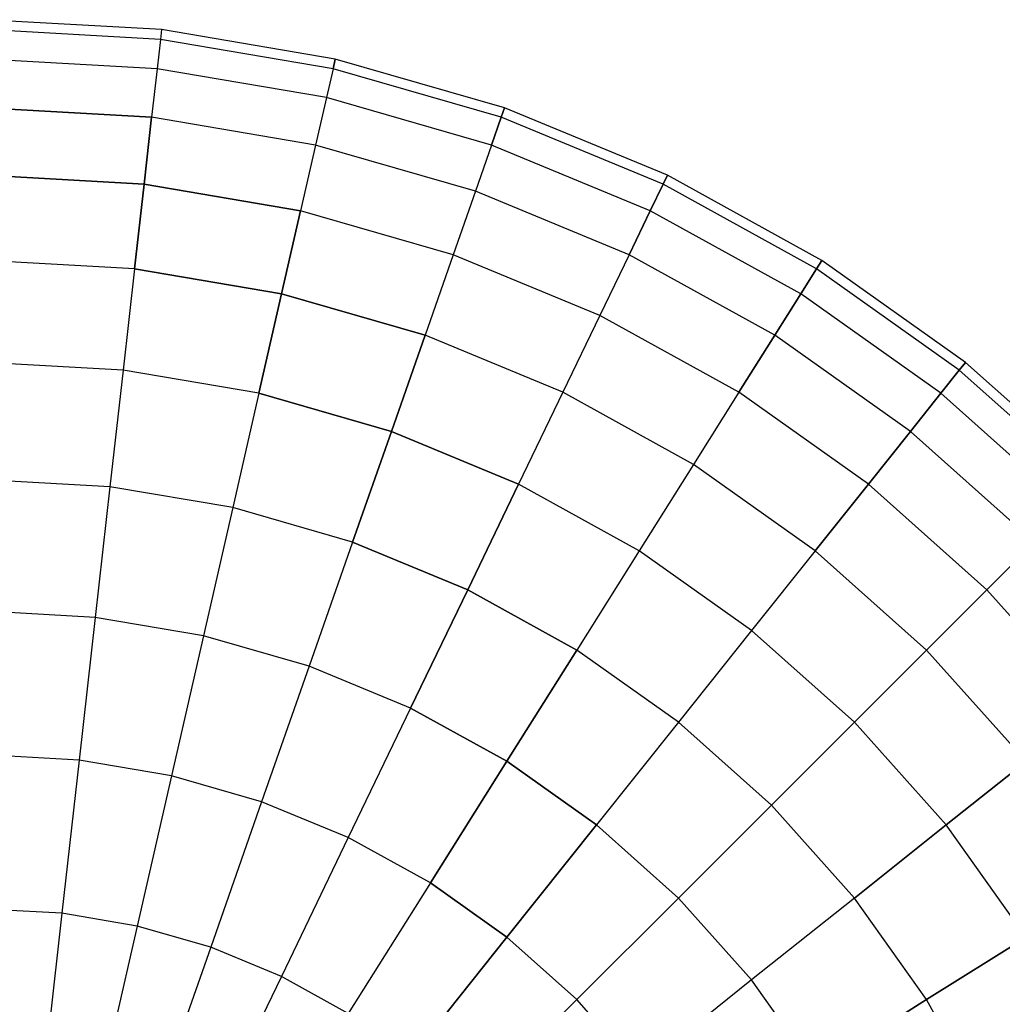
# Model space of a CAD drawing. Extents: x 0.2 to 44.2, y -21.9 to 24.
# Tile 187 of 239: x 18.6 to 23.6, y 19 to 24. Entities that reach past the tile are written whole.
import ezdxf

# ---------------------------------------------------------------- set-up
doc = ezdxf.new("R2010")
doc.units = 0
doc.header["$LTSCALE"] = 2.54
doc.layers.get('0').update_dxf_attribs({"color": 13, "linetype": 'CONTINUOUS'})

# ---------------------------------------------------------------- blocks, each defined once
blk = doc.blocks.new('GRUPUJ_1')
at = {"color": 0}
for p, q in [((19.1105, 45.8557, 52.4413), (18.2148, 45.906, 52.4413)), ((19.1105, 45.8557, 52.4413), (18.2148, 45.906, 52.4413)), ((19.1049, 45.8058, 53.337), (18.2148, 45.8557, 53.337)), ((19.1049, 45.8058, 53.337), (18.2148, 45.8557, 53.337)), ((19.1049, 45.8058, 51.5456), (18.2148, 45.8557, 51.5456)), ((19.1049, 45.8058, 51.5456), (18.2148, 45.8557, 51.5456)), ((19.1105, 45.8557, 52.4413), (19.1049, 45.8058, 53.337)), ((19.1105, 45.8557, 52.4413), (19.1049, 45.8058, 51.5456)), ((19.1105, 45.8557, 52.4413), (19.1049, 45.8058, 51.5456)), ((19.1105, 45.8557, 52.4413), (19.1049, 45.8058, 53.337)), ((19.9949, 45.7055, 52.4413), (19.1105, 45.8557, 52.4413)), ((19.9949, 45.7055, 52.4413), (19.1105, 45.8557, 52.4413)), ((19.1049, 45.8058, 53.337), (19.088, 45.6564, 54.2214)), ((19.1049, 45.8058, 53.337), (19.088, 45.6564, 54.2214)), ((19.1049, 45.8058, 51.5456), (19.088, 45.6564, 50.6611)), ((19.1049, 45.8058, 51.5456), (19.088, 45.6564, 50.6611)), ((19.9837, 45.6564, 53.337), (19.1049, 45.8058, 53.337)), ((19.9837, 45.6564, 51.5456), (19.1049, 45.8058, 51.5456)), ((19.9837, 45.6564, 51.5456), (19.1049, 45.8058, 51.5456)), ((19.9837, 45.6564, 53.337), (19.1049, 45.8058, 53.337)), ((19.088, 45.6564, 54.2214), (18.2148, 45.7055, 54.2214)), ((19.088, 45.6564, 54.2214), (18.2148, 45.7055, 54.2214)), ((19.088, 45.6564, 50.6611), (18.2148, 45.7055, 50.6611)), ((19.088, 45.6564, 50.6611), (18.2148, 45.7055, 50.6611)), ((19.9949, 45.7055, 52.4413), (19.9837, 45.6564, 51.5456)), ((19.9837, 45.6564, 53.337), (19.9949, 45.7055, 52.4413)), ((19.9949, 45.7055, 52.4413), (19.9837, 45.6564, 51.5456)), ((19.9837, 45.6564, 53.337), (19.9949, 45.7055, 52.4413)), ((20.857, 45.4571, 52.4413), (19.9949, 45.7055, 52.4413)), ((20.857, 45.4571, 52.4413), (19.9949, 45.7055, 52.4413)), ((19.088, 45.6564, 54.2214), (19.0602, 45.4096, 55.0835)), ((19.088, 45.6564, 54.2214), (19.0602, 45.4096, 55.0835)), ((19.088, 45.6564, 50.6611), (19.0602, 45.4096, 49.799)), ((19.088, 45.6564, 50.6611), (19.0602, 45.4096, 49.799)), ((19.9503, 45.5099, 54.2214), (19.088, 45.6564, 54.2214)), ((19.9503, 45.5099, 54.2214), (19.088, 45.6564, 54.2214)), ((19.9503, 45.5099, 50.6611), (19.088, 45.6564, 50.6611)), ((19.9503, 45.5099, 50.6611), (19.088, 45.6564, 50.6611)), ((19.9837, 45.6564, 53.337), (19.9503, 45.5099, 54.2214)), ((19.9837, 45.6564, 51.5456), (19.9503, 45.5099, 50.6611)), ((19.9837, 45.6564, 51.5456), (19.9503, 45.5099, 50.6611)), ((19.9837, 45.6564, 53.337), (19.9503, 45.5099, 54.2214)), ((20.8404, 45.4096, 51.5456), (19.9837, 45.6564, 51.5456)), ((20.8404, 45.4096, 51.5456), (19.9837, 45.6564, 51.5456)), ((20.8404, 45.4096, 53.337), (19.9837, 45.6564, 53.337)), ((20.8404, 45.4096, 53.337), (19.9837, 45.6564, 53.337)), ((19.9503, 45.5099, 54.2214), (19.895, 45.2678, 55.0835)), ((19.9503, 45.5099, 54.2214), (19.895, 45.2678, 55.0835)), ((19.9503, 45.5099, 50.6611), (19.895, 45.2678, 49.799)), ((19.9503, 45.5099, 50.6611), (19.895, 45.2678, 49.799)), ((20.7908, 45.2678, 54.2214), (19.9503, 45.5099, 54.2214)), ((20.7908, 45.2678, 50.6611), (19.9503, 45.5099, 50.6611)), ((20.7908, 45.2678, 50.6611), (19.9503, 45.5099, 50.6611)), ((20.7908, 45.2678, 54.2214), (19.9503, 45.5099, 54.2214)), ((18.2148, 45.4571, 55.0835), (19.0602, 45.4096, 55.0835)), ((18.2148, 45.4571, 55.0835), (19.0602, 45.4096, 55.0835)), ((19.0602, 45.4096, 49.799), (18.2148, 45.4571, 49.799)), ((19.0602, 45.4096, 49.799), (18.2148, 45.4571, 49.799)), ((20.857, 45.4571, 52.4413), (20.8404, 45.4096, 51.5456)), ((20.8404, 45.4096, 53.337), (20.857, 45.4571, 52.4413)), ((20.857, 45.4571, 52.4413), (20.8404, 45.4096, 51.5456)), ((20.8404, 45.4096, 53.337), (20.857, 45.4571, 52.4413)), ((21.6858, 45.1138, 52.4413), (20.857, 45.4571, 52.4413)), ((21.6858, 45.1138, 52.4413), (20.857, 45.4571, 52.4413)), ((19.0218, 45.0685, 55.9123), (19.0602, 45.4096, 55.0835)), ((19.0218, 45.0685, 55.9123), (19.0602, 45.4096, 55.0835)), ((19.0602, 45.4096, 49.799), (19.0218, 45.0685, 48.9702)), ((19.0602, 45.4096, 49.799), (19.0218, 45.0685, 48.9702)), ((19.895, 45.2678, 55.0835), (19.0602, 45.4096, 55.0835)), ((19.895, 45.2678, 55.0835), (19.0602, 45.4096, 55.0835)), ((19.895, 45.2678, 49.799), (19.0602, 45.4096, 49.799)), ((19.895, 45.2678, 49.799), (19.0602, 45.4096, 49.799)), ((20.8404, 45.4096, 51.5456), (20.7908, 45.2678, 50.6611)), ((20.7908, 45.2678, 54.2214), (20.8404, 45.4096, 53.337)), ((20.8404, 45.4096, 51.5456), (20.7908, 45.2678, 50.6611)), ((20.7908, 45.2678, 54.2214), (20.8404, 45.4096, 53.337)), ((21.664, 45.0685, 53.337), (20.8404, 45.4096, 53.337)), ((21.664, 45.0685, 51.5456), (20.8404, 45.4096, 51.5456)), ((21.664, 45.0685, 53.337), (20.8404, 45.4096, 53.337)), ((21.664, 45.0685, 51.5456), (20.8404, 45.4096, 51.5456)), ((19.895, 45.2678, 55.0835), (19.8186, 44.9331, 55.9123)), ((19.895, 45.2678, 55.0835), (19.8186, 44.9331, 55.9123)), ((19.895, 45.2678, 49.799), (19.8186, 44.9331, 48.9702)), ((19.895, 45.2678, 49.799), (19.8186, 44.9331, 48.9702)), ((20.7087, 45.0334, 55.0835), (19.895, 45.2678, 55.0835)), ((20.7087, 45.0334, 55.0835), (19.895, 45.2678, 55.0835)), ((20.7087, 45.0334, 49.799), (19.895, 45.2678, 49.799)), ((20.7087, 45.0334, 49.799), (19.895, 45.2678, 49.799)), ((20.7908, 45.2678, 54.2214), (20.7087, 45.0334, 55.0835)), ((20.7908, 45.2678, 50.6611), (20.7087, 45.0334, 49.799)), ((20.7908, 45.2678, 50.6611), (20.7087, 45.0334, 49.799)), ((20.7908, 45.2678, 54.2214), (20.7087, 45.0334, 55.0835)), ((21.5988, 44.9331, 50.6611), (20.7908, 45.2678, 50.6611)), ((21.5988, 44.9331, 54.2214), (20.7908, 45.2678, 54.2214)), ((21.5988, 44.9331, 50.6611), (20.7908, 45.2678, 50.6611)), ((21.5988, 44.9331, 54.2214), (20.7908, 45.2678, 54.2214)), ((18.2148, 45.1138, 55.9123), (19.0218, 45.0685, 55.9123)), ((18.2148, 45.1138, 55.9123), (19.0218, 45.0685, 55.9123)), ((19.0218, 45.0685, 48.9702), (18.2148, 45.1138, 48.9702)), ((19.0218, 45.0685, 48.9702), (18.2148, 45.1138, 48.9702)), ((21.664, 45.0685, 53.337), (21.6858, 45.1138, 52.4413)), ((21.6858, 45.1138, 52.4413), (21.664, 45.0685, 51.5456)), ((21.6858, 45.1138, 52.4413), (21.664, 45.0685, 51.5456)), ((21.664, 45.0685, 53.337), (21.6858, 45.1138, 52.4413)), ((22.471, 44.6798, 52.4413), (21.6858, 45.1138, 52.4413)), ((22.471, 44.6798, 52.4413), (21.6858, 45.1138, 52.4413)), ((18.9732, 44.6372, 56.6975), (19.0218, 45.0685, 55.9123)), ((18.9732, 44.6372, 56.6975), (19.0218, 45.0685, 55.9123)), ((19.0218, 45.0685, 48.9702), (18.9732, 44.6372, 48.185)), ((19.0218, 45.0685, 48.9702), (18.9732, 44.6372, 48.185)), ((19.0218, 45.0685, 55.9123), (19.8186, 44.9331, 55.9123)), ((19.0218, 45.0685, 55.9123), (19.8186, 44.9331, 55.9123)), ((19.8186, 44.9331, 48.9702), (19.0218, 45.0685, 48.9702)), ((19.8186, 44.9331, 48.9702), (19.0218, 45.0685, 48.9702)), ((20.7087, 45.0334, 55.0835), (20.5953, 44.7093, 55.9123)), ((20.7087, 45.0334, 55.0835), (20.5953, 44.7093, 55.9123)), ((20.7087, 45.0334, 49.799), (20.5953, 44.7093, 48.9702)), ((20.7087, 45.0334, 49.799), (20.5953, 44.7093, 48.9702)), ((21.4911, 44.7093, 55.0835), (20.7087, 45.0334, 55.0835)), ((21.4911, 44.7093, 49.799), (20.7087, 45.0334, 49.799)), ((21.4911, 44.7093, 49.799), (20.7087, 45.0334, 49.799)), ((21.4911, 44.7093, 55.0835), (20.7087, 45.0334, 55.0835)), ((21.5988, 44.9331, 54.2214), (21.664, 45.0685, 53.337)), ((21.664, 45.0685, 51.5456), (21.5988, 44.9331, 50.6611)), ((21.664, 45.0685, 51.5456), (21.5988, 44.9331, 50.6611)), ((21.5988, 44.9331, 54.2214), (21.664, 45.0685, 53.337)), ((22.4443, 44.6372, 51.5456), (21.664, 45.0685, 51.5456)), ((22.4443, 44.6372, 51.5456), (21.664, 45.0685, 51.5456)), ((22.4443, 44.6372, 53.337), (21.664, 45.0685, 53.337)), ((22.4443, 44.6372, 53.337), (21.664, 45.0685, 53.337)), ((19.7221, 44.51, 56.6975), (19.8186, 44.9331, 55.9123)), ((19.7221, 44.51, 56.6975), (19.8186, 44.9331, 55.9123)), ((19.8186, 44.9331, 48.9702), (19.7221, 44.51, 48.185)), ((19.8186, 44.9331, 48.9702), (19.7221, 44.51, 48.185)), ((20.5953, 44.7093, 55.9123), (19.8186, 44.9331, 55.9123)), ((20.5953, 44.7093, 55.9123), (19.8186, 44.9331, 55.9123)), ((20.5953, 44.7093, 48.9702), (19.8186, 44.9331, 48.9702)), ((20.5953, 44.7093, 48.9702), (19.8186, 44.9331, 48.9702)), ((21.5988, 44.9331, 50.6611), (21.4911, 44.7093, 49.799)), ((21.4911, 44.7093, 55.0835), (21.5988, 44.9331, 54.2214)), ((21.5988, 44.9331, 50.6611), (21.4911, 44.7093, 49.799)), ((21.4911, 44.7093, 55.0835), (21.5988, 44.9331, 54.2214)), ((22.3643, 44.51, 50.6611), (21.5988, 44.9331, 50.6611)), ((22.3643, 44.51, 50.6611), (21.5988, 44.9331, 50.6611)), ((22.3643, 44.51, 54.2214), (21.5988, 44.9331, 54.2214)), ((22.3643, 44.51, 54.2214), (21.5988, 44.9331, 54.2214)), ((18.9732, 44.6372, 56.6975), (18.2148, 44.6798, 56.6975)), ((18.9732, 44.6372, 56.6975), (18.2148, 44.6798, 56.6975)), ((18.9732, 44.6372, 48.185), (18.2148, 44.6798, 48.185)), ((18.9732, 44.6372, 48.185), (18.2148, 44.6798, 48.185)), ((20.5953, 44.7093, 55.9123), (20.452, 44.2997, 56.6975)), ((20.5953, 44.7093, 55.9123), (20.452, 44.2997, 56.6975)), ((20.5953, 44.7093, 48.9702), (20.452, 44.2997, 48.185)), ((20.5953, 44.7093, 48.9702), (20.452, 44.2997, 48.185)), ((21.3421, 44.4, 55.9123), (20.5953, 44.7093, 55.9123)), ((21.3421, 44.4, 55.9123), (20.5953, 44.7093, 55.9123)), ((21.3421, 44.4, 48.9702), (20.5953, 44.7093, 48.9702)), ((21.3421, 44.4, 48.9702), (20.5953, 44.7093, 48.9702)), ((21.4911, 44.7093, 55.0835), (21.3421, 44.4, 55.9123)), ((21.4911, 44.7093, 49.799), (21.3421, 44.4, 48.9702)), ((21.4911, 44.7093, 55.0835), (21.3421, 44.4, 55.9123)), ((21.4911, 44.7093, 49.799), (21.3421, 44.4, 48.9702)), ((22.2322, 44.2997, 55.0835), (21.4911, 44.7093, 55.0835)), ((22.2322, 44.2997, 49.799), (21.4911, 44.7093, 49.799)), ((22.2322, 44.2997, 49.799), (21.4911, 44.7093, 49.799)), ((22.2322, 44.2997, 55.0835), (21.4911, 44.7093, 55.0835)), ((22.4443, 44.6372, 53.337), (22.471, 44.6798, 52.4413)), ((22.471, 44.6798, 52.4413), (22.4443, 44.6372, 51.5456)), ((22.471, 44.6798, 52.4413), (22.4443, 44.6372, 51.5456)), ((22.4443, 44.6372, 53.337), (22.471, 44.6798, 52.4413)), ((23.2027, 44.1607, 52.4413), (22.471, 44.6798, 52.4413)), ((23.2027, 44.1607, 52.4413), (22.471, 44.6798, 52.4413)), ((18.9732, 44.6372, 56.6975), (18.9151, 44.1214, 57.4292)), ((18.9732, 44.6372, 56.6975), (18.9151, 44.1214, 57.4292)), ((18.9732, 44.6372, 48.185), (18.9151, 44.1214, 47.4534)), ((18.9732, 44.6372, 48.185), (18.9151, 44.1214, 47.4534)), ((18.9732, 44.6372, 56.6975), (19.7221, 44.51, 56.6975)), ((18.9732, 44.6372, 56.6975), (19.7221, 44.51, 56.6975)), ((19.7221, 44.51, 48.185), (18.9732, 44.6372, 48.185)), ((19.7221, 44.51, 48.185), (18.9732, 44.6372, 48.185)), ((22.3643, 44.51, 54.2214), (22.4443, 44.6372, 53.337)), ((22.4443, 44.6372, 51.5456), (22.3643, 44.51, 50.6611)), ((22.4443, 44.6372, 51.5456), (22.3643, 44.51, 50.6611)), ((22.3643, 44.51, 54.2214), (22.4443, 44.6372, 53.337)), ((23.1713, 44.1214, 53.337), (22.4443, 44.6372, 53.337)), ((23.1713, 44.1214, 53.337), (22.4443, 44.6372, 53.337)), ((23.1713, 44.1214, 51.5456), (22.4443, 44.6372, 51.5456)), ((23.1713, 44.1214, 51.5456), (22.4443, 44.6372, 51.5456)), ((19.6066, 44.0039, 57.4292), (19.7221, 44.51, 56.6975)), ((19.6066, 44.0039, 57.4292), (19.7221, 44.51, 56.6975)), ((19.7221, 44.51, 48.185), (19.6066, 44.0039, 47.4534)), ((19.7221, 44.51, 48.185), (19.6066, 44.0039, 47.4534)), ((19.7221, 44.51, 56.6975), (20.452, 44.2997, 56.6975)), ((19.7221, 44.51, 56.6975), (20.452, 44.2997, 56.6975)), ((20.452, 44.2997, 48.185), (19.7221, 44.51, 48.185)), ((20.452, 44.2997, 48.185), (19.7221, 44.51, 48.185)), ((22.2322, 44.2997, 55.0835), (22.3643, 44.51, 54.2214)), ((22.3643, 44.51, 50.6611), (22.2322, 44.2997, 49.799)), ((22.3643, 44.51, 50.6611), (22.2322, 44.2997, 49.799)), ((22.2322, 44.2997, 55.0835), (22.3643, 44.51, 54.2214)), ((23.0776, 44.0039, 54.2214), (22.3643, 44.51, 54.2214)), ((23.0776, 44.0039, 54.2214), (22.3643, 44.51, 54.2214)), ((23.0776, 44.0039, 50.6611), (22.3643, 44.51, 50.6611)), ((23.0776, 44.0039, 50.6611), (22.3643, 44.51, 50.6611)), ((21.3421, 44.4, 55.9123), (21.1538, 44.009, 56.6975)), ((21.3421, 44.4, 55.9123), (21.1538, 44.009, 56.6975)), ((21.3421, 44.4, 48.9702), (21.1538, 44.009, 48.185)), ((21.3421, 44.4, 48.9702), (21.1538, 44.009, 48.185)), ((22.0495, 44.009, 55.9123), (21.3421, 44.4, 55.9123)), ((22.0495, 44.009, 55.9123), (21.3421, 44.4, 55.9123)), ((22.0495, 44.009, 48.9702), (21.3421, 44.4, 48.9702)), ((22.0495, 44.009, 48.9702), (21.3421, 44.4, 48.9702)), ((20.2806, 43.8097, 57.4292), (20.452, 44.2997, 56.6975)), ((20.2806, 43.8097, 57.4292), (20.452, 44.2997, 56.6975)), ((20.452, 44.2997, 48.185), (20.2806, 43.8097, 47.4534)), ((20.452, 44.2997, 48.185), (20.2806, 43.8097, 47.4534)), ((21.1538, 44.009, 56.6975), (20.452, 44.2997, 56.6975)), ((21.1538, 44.009, 56.6975), (20.452, 44.2997, 56.6975)), ((21.1538, 44.009, 48.185), (20.452, 44.2997, 48.185)), ((21.1538, 44.009, 48.185), (20.452, 44.2997, 48.185)), ((22.0495, 44.009, 55.9123), (22.2322, 44.2997, 55.0835)), ((22.2322, 44.2997, 49.799), (22.0495, 44.009, 48.9702)), ((22.2322, 44.2997, 49.799), (22.0495, 44.009, 48.9702)), ((22.0495, 44.009, 55.9123), (22.2322, 44.2997, 55.0835)), ((22.9228, 43.8097, 55.0835), (22.2322, 44.2997, 55.0835)), ((22.9228, 43.8097, 49.799), (22.2322, 44.2997, 49.799)), ((22.9228, 43.8097, 49.799), (22.2322, 44.2997, 49.799)), ((22.9228, 43.8097, 55.0835), (22.2322, 44.2997, 55.0835)), ((18.9151, 44.1214, 57.4292), (18.2148, 44.1607, 57.4292)), ((18.9151, 44.1214, 57.4292), (18.2148, 44.1607, 57.4292)), ((18.9151, 44.1214, 47.4534), (18.2148, 44.1607, 47.4534)), ((18.9151, 44.1214, 47.4534), (18.2148, 44.1607, 47.4534)), ((23.1713, 44.1214, 53.337), (23.2027, 44.1607, 52.4413)), ((23.2027, 44.1607, 52.4413), (23.1713, 44.1214, 51.5456)), ((23.1713, 44.1214, 53.337), (23.2027, 44.1607, 52.4413)), ((23.2027, 44.1607, 52.4413), (23.1713, 44.1214, 51.5456)), ((23.8716, 43.5629, 52.4413), (23.2027, 44.1607, 52.4413)), ((23.8716, 43.5629, 52.4413), (23.2027, 44.1607, 52.4413)), ((18.9151, 44.1214, 57.4292), (18.8481, 43.5273, 58.0981)), ((18.9151, 44.1214, 57.4292), (18.8481, 43.5273, 58.0981)), ((18.9151, 44.1214, 47.4534), (18.8481, 43.5273, 46.7844)), ((18.9151, 44.1214, 47.4534), (18.8481, 43.5273, 46.7844)), ((19.6066, 44.0039, 57.4292), (18.9151, 44.1214, 57.4292)), ((19.6066, 44.0039, 57.4292), (18.9151, 44.1214, 57.4292)), ((19.6066, 44.0039, 47.4534), (18.9151, 44.1214, 47.4534)), ((19.6066, 44.0039, 47.4534), (18.9151, 44.1214, 47.4534)), ((23.0776, 44.0039, 54.2214), (23.1713, 44.1214, 53.337)), ((23.1713, 44.1214, 51.5456), (23.0776, 44.0039, 50.6611)), ((23.0776, 44.0039, 54.2214), (23.1713, 44.1214, 53.337)), ((23.1713, 44.1214, 51.5456), (23.0776, 44.0039, 50.6611)), ((23.8361, 43.5273, 53.337), (23.1713, 44.1214, 53.337)), ((23.8361, 43.5273, 51.5456), (23.1713, 44.1214, 51.5456)), ((23.8361, 43.5273, 53.337), (23.1713, 44.1214, 53.337)), ((23.8361, 43.5273, 51.5456), (23.1713, 44.1214, 51.5456)), ((19.6066, 44.0039, 57.4292), (19.4735, 43.4211, 58.0981)), ((19.6066, 44.0039, 57.4292), (19.4735, 43.4211, 58.0981)), ((19.6066, 44.0039, 47.4534), (19.4735, 43.4211, 46.7844)), ((19.6066, 44.0039, 47.4534), (19.4735, 43.4211, 46.7844)), ((19.6066, 44.0039, 57.4292), (20.2806, 43.8097, 57.4292)), ((19.6066, 44.0039, 57.4292), (20.2806, 43.8097, 57.4292)), ((20.2806, 43.8097, 47.4534), (19.6066, 44.0039, 47.4534)), ((20.2806, 43.8097, 47.4534), (19.6066, 44.0039, 47.4534)), ((21.1538, 44.009, 56.6975), (20.9286, 43.5413, 57.4292)), ((21.1538, 44.009, 56.6975), (20.9286, 43.5413, 57.4292)), ((21.1538, 44.009, 48.185), (20.9286, 43.5413, 47.4534)), ((21.1538, 44.009, 48.185), (20.9286, 43.5413, 47.4534)), ((21.8186, 43.6416, 56.6975), (21.1538, 44.009, 56.6975)), ((21.8186, 43.6416, 56.6975), (21.1538, 44.009, 56.6975)), ((21.8186, 43.6416, 48.185), (21.1538, 44.009, 48.185)), ((21.8186, 43.6416, 48.185), (21.1538, 44.009, 48.185)), ((22.0495, 44.009, 55.9123), (21.8186, 43.6416, 56.6975)), ((22.0495, 44.009, 55.9123), (21.8186, 43.6416, 56.6975)), ((22.0495, 44.009, 48.9702), (21.8186, 43.6416, 48.185)), ((22.0495, 44.009, 48.9702), (21.8186, 43.6416, 48.185)), ((22.7087, 43.5413, 55.9123), (22.0495, 44.009, 55.9123)), ((22.7087, 43.5413, 48.9702), (22.0495, 44.009, 48.9702)), ((22.7087, 43.5413, 55.9123), (22.0495, 44.009, 55.9123)), ((22.7087, 43.5413, 48.9702), (22.0495, 44.009, 48.9702)), ((22.9228, 43.8097, 55.0835), (23.0776, 44.0039, 54.2214)), ((23.0776, 44.0039, 50.6611), (22.9228, 43.8097, 49.799)), ((23.0776, 44.0039, 50.6611), (22.9228, 43.8097, 49.799)), ((22.9228, 43.8097, 55.0835), (23.0776, 44.0039, 54.2214)), ((23.7298, 43.4211, 50.6611), (23.0776, 44.0039, 50.6611)), ((23.7298, 43.4211, 54.2214), (23.0776, 44.0039, 54.2214)), ((23.7298, 43.4211, 54.2214), (23.0776, 44.0039, 54.2214)), ((23.7298, 43.4211, 50.6611), (23.0776, 44.0039, 50.6611)), ((20.0831, 43.2455, 58.0981), (20.2806, 43.8097, 57.4292)), ((20.0831, 43.2455, 58.0981), (20.2806, 43.8097, 57.4292)), ((20.2806, 43.8097, 47.4534), (20.0831, 43.2455, 46.7844)), ((20.2806, 43.8097, 47.4534), (20.0831, 43.2455, 46.7844)), ((20.2806, 43.8097, 57.4292), (20.9286, 43.5413, 57.4292)), ((20.2806, 43.8097, 57.4292), (20.9286, 43.5413, 57.4292)), ((20.9286, 43.5413, 47.4534), (20.2806, 43.8097, 47.4534)), ((20.9286, 43.5413, 47.4534), (20.2806, 43.8097, 47.4534)), ((22.9228, 43.8097, 49.799), (22.7087, 43.5413, 48.9702)), ((22.7087, 43.5413, 55.9123), (22.9228, 43.8097, 55.0835)), ((22.7087, 43.5413, 55.9123), (22.9228, 43.8097, 55.0835)), ((22.9228, 43.8097, 49.799), (22.7087, 43.5413, 48.9702)), ((23.5542, 43.2455, 49.799), (22.9228, 43.8097, 49.799)), ((23.5542, 43.2455, 55.0835), (22.9228, 43.8097, 55.0835)), ((23.5542, 43.2455, 55.0835), (22.9228, 43.8097, 55.0835)), ((23.5542, 43.2455, 49.799), (22.9228, 43.8097, 49.799)), ((21.8186, 43.6416, 56.6975), (21.5424, 43.202, 57.4292)), ((21.8186, 43.6416, 56.6975), (21.5424, 43.202, 57.4292)), ((21.8186, 43.6416, 48.185), (21.5424, 43.202, 47.4534)), ((21.8186, 43.6416, 48.185), (21.5424, 43.202, 47.4534)), ((22.4382, 43.202, 56.6975), (21.8186, 43.6416, 56.6975)), ((22.4382, 43.202, 56.6975), (21.8186, 43.6416, 56.6975)), ((22.4382, 43.202, 48.185), (21.8186, 43.6416, 48.185)), ((22.4382, 43.202, 48.185), (21.8186, 43.6416, 48.185)), ((18.8481, 43.5273, 58.0981), (18.2148, 43.5629, 58.0981)), ((18.8481, 43.5273, 58.0981), (18.2148, 43.5629, 58.0981)), ((18.8481, 43.5273, 46.7844), (18.2148, 43.5629, 46.7844)), ((18.8481, 43.5273, 46.7844), (18.2148, 43.5629, 46.7844)), ((18.8481, 43.5273, 58.0981), (18.7732, 42.8626, 58.6959)), ((18.8481, 43.5273, 58.0981), (18.7732, 42.8626, 58.6959)), ((18.8481, 43.5273, 46.7844), (18.7732, 42.8626, 46.1866)), ((18.8481, 43.5273, 46.7844), (18.7732, 42.8626, 46.1866)), ((19.4735, 43.4211, 58.0981), (18.8481, 43.5273, 58.0981)), ((19.4735, 43.4211, 58.0981), (18.8481, 43.5273, 58.0981)), ((19.4735, 43.4211, 46.7844), (18.8481, 43.5273, 46.7844)), ((19.4735, 43.4211, 46.7844), (18.8481, 43.5273, 46.7844)), ((20.6692, 43.0027, 58.0981), (20.9286, 43.5413, 57.4292)), ((20.6692, 43.0027, 58.0981), (20.9286, 43.5413, 57.4292)), ((20.9286, 43.5413, 47.4534), (20.6692, 43.0027, 46.7844)), ((20.9286, 43.5413, 47.4534), (20.6692, 43.0027, 46.7844)), ((21.5424, 43.202, 57.4292), (20.9286, 43.5413, 57.4292)), ((21.5424, 43.202, 57.4292), (20.9286, 43.5413, 57.4292)), ((21.5424, 43.202, 47.4534), (20.9286, 43.5413, 47.4534)), ((21.5424, 43.202, 47.4534), (20.9286, 43.5413, 47.4534)), ((22.4382, 43.202, 56.6975), (22.7087, 43.5413, 55.9123)), ((22.7087, 43.5413, 48.9702), (22.4382, 43.202, 48.185)), ((22.7087, 43.5413, 48.9702), (22.4382, 43.202, 48.185)), ((22.4382, 43.202, 56.6975), (22.7087, 43.5413, 55.9123)), ((23.3114, 43.0027, 55.9123), (22.7087, 43.5413, 55.9123)), ((23.3114, 43.0027, 48.9702), (22.7087, 43.5413, 48.9702)), ((23.3114, 43.0027, 48.9702), (22.7087, 43.5413, 48.9702)), ((23.3114, 43.0027, 55.9123), (22.7087, 43.5413, 55.9123)), ((19.4735, 43.4211, 58.0981), (19.3247, 42.7689, 58.6959)), ((19.4735, 43.4211, 58.0981), (19.3247, 42.7689, 58.6959)), ((19.4735, 43.4211, 46.7844), (19.3247, 42.7689, 46.1866)), ((19.4735, 43.4211, 46.7844), (19.3247, 42.7689, 46.1866)), ((20.0831, 43.2455, 58.0981), (19.4735, 43.4211, 58.0981)), ((20.0831, 43.2455, 58.0981), (19.4735, 43.4211, 58.0981)), ((20.0831, 43.2455, 46.7844), (19.4735, 43.4211, 46.7844)), ((20.0831, 43.2455, 46.7844), (19.4735, 43.4211, 46.7844)), ((20.0831, 43.2455, 58.0981), (19.8622, 42.6141, 58.6959)), ((20.0831, 43.2455, 58.0981), (19.8622, 42.6141, 58.6959)), ((20.0831, 43.2455, 46.7844), (19.8622, 42.6141, 46.1866)), ((20.0831, 43.2455, 46.7844), (19.8622, 42.6141, 46.1866)), ((20.0831, 43.2455, 58.0981), (20.6692, 43.0027, 58.0981)), ((20.0831, 43.2455, 58.0981), (20.6692, 43.0027, 58.0981)), ((20.6692, 43.0027, 46.7844), (20.0831, 43.2455, 46.7844)), ((20.6692, 43.0027, 46.7844), (20.0831, 43.2455, 46.7844)), ((23.3114, 43.0027, 55.9123), (23.5542, 43.2455, 55.0835)), ((23.3114, 43.0027, 55.9123), (23.5542, 43.2455, 55.0835)), ((23.5542, 43.2455, 49.799), (23.3114, 43.0027, 48.9702)), ((23.5542, 43.2455, 49.799), (23.3114, 43.0027, 48.9702)), ((21.5424, 43.202, 57.4292), (21.2244, 42.6958, 58.0981)), ((21.5424, 43.202, 57.4292), (21.2244, 42.6958, 58.0981)), ((21.5424, 43.202, 47.4534), (21.2244, 42.6958, 46.7844)), ((21.5424, 43.202, 47.4534), (21.2244, 42.6958, 46.7844)), ((22.1145, 42.7961, 57.4292), (21.5424, 43.202, 57.4292)), ((22.1145, 42.7961, 57.4292), (21.5424, 43.202, 57.4292)), ((22.1145, 42.7961, 47.4534), (21.5424, 43.202, 47.4534)), ((22.1145, 42.7961, 47.4534), (21.5424, 43.202, 47.4534)), ((22.4382, 43.202, 56.6975), (22.1145, 42.7961, 57.4292)), ((22.4382, 43.202, 56.6975), (22.1145, 42.7961, 57.4292)), ((22.4382, 43.202, 48.185), (22.1145, 42.7961, 47.4534)), ((22.4382, 43.202, 48.185), (22.1145, 42.7961, 47.4534)), ((23.0046, 42.6958, 56.6975), (22.4382, 43.202, 56.6975)), ((23.0046, 42.6958, 48.185), (22.4382, 43.202, 48.185)), ((23.0046, 42.6958, 48.185), (22.4382, 43.202, 48.185)), ((23.0046, 42.6958, 56.6975), (22.4382, 43.202, 56.6975)), ((20.3789, 42.4, 58.6959), (20.6692, 43.0027, 58.0981)), ((20.3789, 42.4, 58.6959), (20.6692, 43.0027, 58.0981)), ((20.6692, 43.0027, 46.7844), (20.3789, 42.4, 46.1866)), ((20.6692, 43.0027, 46.7844), (20.3789, 42.4, 46.1866)), ((20.6692, 43.0027, 58.0981), (21.2244, 42.6958, 58.0981)), ((20.6692, 43.0027, 58.0981), (21.2244, 42.6958, 58.0981)), ((21.2244, 42.6958, 46.7844), (20.6692, 43.0027, 46.7844)), ((21.2244, 42.6958, 46.7844), (20.6692, 43.0027, 46.7844)), ((23.0046, 42.6958, 56.6975), (23.3114, 43.0027, 55.9123)), ((23.3114, 43.0027, 48.9702), (23.0046, 42.6958, 48.185)), ((23.3114, 43.0027, 48.9702), (23.0046, 42.6958, 48.185)), ((23.0046, 42.6958, 56.6975), (23.3114, 43.0027, 55.9123)), ((23.85, 42.4, 55.9123), (23.3114, 43.0027, 55.9123)), ((23.85, 42.4, 55.9123), (23.3114, 43.0027, 55.9123)), ((23.85, 42.4, 48.9702), (23.3114, 43.0027, 48.9702)), ((23.85, 42.4, 48.9702), (23.3114, 43.0027, 48.9702)), ((18.7732, 42.8626, 58.6959), (18.2148, 42.894, 58.6959)), ((18.7732, 42.8626, 58.6959), (18.2148, 42.894, 58.6959)), ((18.7732, 42.8626, 46.1866), (18.2148, 42.894, 46.1866)), ((18.7732, 42.8626, 46.1866), (18.2148, 42.894, 46.1866)), ((18.7732, 42.8626, 58.6959), (18.6913, 42.1355, 59.2151)), ((18.7732, 42.8626, 58.6959), (18.6913, 42.1355, 59.2151)), ((18.7732, 42.8626, 46.1866), (18.6913, 42.1355, 45.6675)), ((18.7732, 42.8626, 46.1866), (18.6913, 42.1355, 45.6675)), ((19.3247, 42.7689, 58.6959), (18.7732, 42.8626, 58.6959)), ((19.3247, 42.7689, 58.6959), (18.7732, 42.8626, 58.6959)), ((19.3247, 42.7689, 46.1866), (18.7732, 42.8626, 46.1866)), ((19.3247, 42.7689, 46.1866), (18.7732, 42.8626, 46.1866)), ((22.1145, 42.7961, 57.4292), (21.7418, 42.3287, 58.0981)), ((22.1145, 42.7961, 57.4292), (21.7418, 42.3287, 58.0981)), ((22.1145, 42.7961, 47.4534), (21.7418, 42.3287, 46.7844)), ((22.1145, 42.7961, 47.4534), (21.7418, 42.3287, 46.7844)), ((22.6375, 42.3287, 57.4292), (22.1145, 42.7961, 57.4292)), ((22.6375, 42.3287, 57.4292), (22.1145, 42.7961, 57.4292)), ((22.6375, 42.3287, 47.4534), (22.1145, 42.7961, 47.4534)), ((22.6375, 42.3287, 47.4534), (22.1145, 42.7961, 47.4534)), ((19.3247, 42.7689, 58.6959), (19.1619, 42.0556, 59.2151)), ((19.3247, 42.7689, 58.6959), (19.1619, 42.0556, 59.2151)), ((19.3247, 42.7689, 46.1866), (19.1619, 42.0556, 45.6675)), ((19.3247, 42.7689, 46.1866), (19.1619, 42.0556, 45.6675)), ((19.8622, 42.6141, 58.6959), (19.3247, 42.7689, 58.6959)), ((19.8622, 42.6141, 58.6959), (19.3247, 42.7689, 58.6959)), ((19.8622, 42.6141, 46.1866), (19.3247, 42.7689, 46.1866)), ((19.8622, 42.6141, 46.1866), (19.3247, 42.7689, 46.1866)), ((20.8685, 42.1294, 58.6959), (21.2244, 42.6958, 58.0981)), ((20.8685, 42.1294, 58.6959), (21.2244, 42.6958, 58.0981)), ((21.2244, 42.6958, 46.7844), (20.8685, 42.1294, 46.1866)), ((21.2244, 42.6958, 46.7844), (20.8685, 42.1294, 46.1866)), ((21.7418, 42.3287, 58.0981), (21.2244, 42.6958, 58.0981)), ((21.7418, 42.3287, 58.0981), (21.2244, 42.6958, 58.0981)), ((21.7418, 42.3287, 46.7844), (21.2244, 42.6958, 46.7844)), ((21.7418, 42.3287, 46.7844), (21.2244, 42.6958, 46.7844)), ((22.6375, 42.3287, 57.4292), (23.0046, 42.6958, 56.6975)), ((22.6375, 42.3287, 57.4292), (23.0046, 42.6958, 56.6975)), ((23.0046, 42.6958, 48.185), (22.6375, 42.3287, 47.4534)), ((23.0046, 42.6958, 48.185), (22.6375, 42.3287, 47.4534)), ((23.5107, 42.1294, 56.6975), (23.0046, 42.6958, 56.6975)), ((23.5107, 42.1294, 56.6975), (23.0046, 42.6958, 56.6975)), ((23.5107, 42.1294, 48.185), (23.0046, 42.6958, 48.185)), ((23.5107, 42.1294, 48.185), (23.0046, 42.6958, 48.185)), ((19.8622, 42.6141, 58.6959), (19.6205, 41.9235, 59.2151)), ((19.8622, 42.6141, 58.6959), (19.6205, 41.9235, 59.2151)), ((19.8622, 42.6141, 46.1866), (19.6205, 41.9235, 45.6675)), ((19.8622, 42.6141, 46.1866), (19.6205, 41.9235, 45.6675)), ((20.3789, 42.4, 58.6959), (19.8622, 42.6141, 58.6959)), ((20.3789, 42.4, 58.6959), (19.8622, 42.6141, 58.6959)), ((20.3789, 42.4, 46.1866), (19.8622, 42.6141, 46.1866)), ((20.3789, 42.4, 46.1866), (19.8622, 42.6141, 46.1866)), ((20.3789, 42.4, 58.6959), (20.0615, 41.7408, 59.2151)), ((20.3789, 42.4, 58.6959), (20.0615, 41.7408, 59.2151)), ((20.3789, 42.4, 46.1866), (20.0615, 41.7408, 45.6675)), ((20.3789, 42.4, 46.1866), (20.0615, 41.7408, 45.6675)), ((20.3789, 42.4, 58.6959), (20.8685, 42.1294, 58.6959)), ((20.3789, 42.4, 58.6959), (20.8685, 42.1294, 58.6959)), ((20.8685, 42.1294, 46.1866), (20.3789, 42.4, 46.1866)), ((20.8685, 42.1294, 46.1866), (20.3789, 42.4, 46.1866)), ((21.7418, 42.3287, 58.0981), (21.3247, 41.8058, 58.6959)), ((21.7418, 42.3287, 58.0981), (21.3247, 41.8058, 58.6959)), ((21.7418, 42.3287, 46.7844), (21.3247, 41.8058, 46.1866)), ((21.7418, 42.3287, 46.7844), (21.3247, 41.8058, 46.1866)), ((22.2148, 41.906, 58.0981), (21.7418, 42.3287, 58.0981)), ((22.2148, 41.906, 58.0981), (21.7418, 42.3287, 58.0981)), ((22.2148, 41.906, 46.7844), (21.7418, 42.3287, 46.7844)), ((22.2148, 41.906, 46.7844), (21.7418, 42.3287, 46.7844)), ((22.6375, 42.3287, 57.4292), (22.2148, 41.906, 58.0981)), ((22.6375, 42.3287, 57.4292), (22.2148, 41.906, 58.0981)), ((22.6375, 42.3287, 47.4534), (22.2148, 41.906, 46.7844)), ((22.6375, 42.3287, 47.4534), (22.2148, 41.906, 46.7844)), ((23.1049, 41.8058, 57.4292), (22.6375, 42.3287, 57.4292)), ((23.1049, 41.8058, 57.4292), (22.6375, 42.3287, 57.4292)), ((23.1049, 41.8058, 47.4534), (22.6375, 42.3287, 47.4534)), ((23.1049, 41.8058, 47.4534), (22.6375, 42.3287, 47.4534)), ((18.6913, 42.1355, 59.2151), (18.2148, 42.1623, 59.2151)), ((18.6913, 42.1355, 59.2151), (18.2148, 42.1623, 59.2151)), ((18.6913, 42.1355, 45.6675), (18.2148, 42.1623, 45.6675)), ((18.6913, 42.1355, 45.6675), (18.2148, 42.1623, 45.6675)), ((18.6913, 42.1355, 59.2151), (18.6034, 41.3553, 59.649)), ((18.6913, 42.1355, 59.2151), (18.6034, 41.3553, 59.649)), ((18.6913, 42.1355, 45.6675), (18.6034, 41.3553, 45.2335)), ((18.6913, 42.1355, 45.6675), (18.6034, 41.3553, 45.2335)), ((19.1619, 42.0556, 59.2151), (18.6913, 42.1355, 59.2151)), ((19.1619, 42.0556, 59.2151), (18.6913, 42.1355, 59.2151)), ((19.1619, 42.0556, 45.6675), (18.6913, 42.1355, 45.6675)), ((19.1619, 42.0556, 45.6675), (18.6913, 42.1355, 45.6675)), ((20.4792, 41.5099, 59.2151), (20.8685, 42.1294, 58.6959)), ((20.4792, 41.5099, 59.2151), (20.8685, 42.1294, 58.6959)), ((20.8685, 42.1294, 46.1866), (20.4792, 41.5099, 45.6675)), ((20.8685, 42.1294, 46.1866), (20.4792, 41.5099, 45.6675)), ((20.8685, 42.1294, 58.6959), (21.3247, 41.8058, 58.6959)), ((20.8685, 42.1294, 58.6959), (21.3247, 41.8058, 58.6959)), ((21.3247, 41.8058, 46.1866), (20.8685, 42.1294, 46.1866)), ((21.3247, 41.8058, 46.1866), (20.8685, 42.1294, 46.1866)), ((23.1049, 41.8058, 57.4292), (23.5107, 42.1294, 56.6975)), ((23.5107, 42.1294, 48.185), (23.1049, 41.8058, 47.4534)), ((23.5107, 42.1294, 48.185), (23.1049, 41.8058, 47.4534)), ((23.1049, 41.8058, 57.4292), (23.5107, 42.1294, 56.6975)), ((19.1619, 42.0556, 59.2151), (18.9872, 41.2901, 59.649)), ((19.1619, 42.0556, 59.2151), (18.9872, 41.2901, 59.649)), ((19.1619, 42.0556, 45.6675), (18.9872, 41.2901, 45.2335)), ((19.1619, 42.0556, 45.6675), (18.9872, 41.2901, 45.2335)), ((19.6205, 41.9235, 59.2151), (19.1619, 42.0556, 59.2151)), ((19.6205, 41.9235, 59.2151), (19.1619, 42.0556, 59.2151)), ((19.6205, 41.9235, 45.6675), (19.1619, 42.0556, 45.6675)), ((19.6205, 41.9235, 45.6675), (19.1619, 42.0556, 45.6675)), ((19.6205, 41.9235, 59.2151), (19.3612, 41.1823, 59.649)), ((19.6205, 41.9235, 59.2151), (19.3612, 41.1823, 59.649)), ((19.6205, 41.9235, 45.6675), (19.3612, 41.1823, 45.2335)), ((19.6205, 41.9235, 45.6675), (19.3612, 41.1823, 45.2335)), ((20.0615, 41.7408, 59.2151), (19.6205, 41.9235, 59.2151)), ((20.0615, 41.7408, 59.2151), (19.6205, 41.9235, 59.2151)), ((20.0615, 41.7408, 45.6675), (19.6205, 41.9235, 45.6675)), ((20.0615, 41.7408, 45.6675), (19.6205, 41.9235, 45.6675)), ((22.2148, 41.906, 58.0981), (21.7418, 41.433, 58.6959)), ((22.2148, 41.906, 58.0981), (21.7418, 41.433, 58.6959)), ((22.2148, 41.906, 46.7844), (21.7418, 41.433, 46.1866)), ((22.2148, 41.906, 46.7844), (21.7418, 41.433, 46.1866)), ((22.6375, 41.433, 58.0981), (22.2148, 41.906, 58.0981)), ((22.6375, 41.433, 58.0981), (22.2148, 41.906, 58.0981)), ((22.6375, 41.433, 46.7844), (22.2148, 41.906, 46.7844)), ((22.6375, 41.433, 46.7844), (22.2148, 41.906, 46.7844)), ((20.8685, 41.2337, 59.2151), (21.3247, 41.8058, 58.6959)), ((20.8685, 41.2337, 59.2151), (21.3247, 41.8058, 58.6959)), ((21.3247, 41.8058, 46.1866), (20.8685, 41.2337, 45.6675)), ((21.3247, 41.8058, 46.1866), (20.8685, 41.2337, 45.6675)), ((21.7418, 41.433, 58.6959), (21.3247, 41.8058, 58.6959)), ((21.7418, 41.433, 58.6959), (21.3247, 41.8058, 58.6959)), ((21.7418, 41.433, 46.1866), (21.3247, 41.8058, 46.1866)), ((21.7418, 41.433, 46.1866), (21.3247, 41.8058, 46.1866)), ((22.6375, 41.433, 58.0981), (23.1049, 41.8058, 57.4292)), ((22.6375, 41.433, 58.0981), (23.1049, 41.8058, 57.4292)), ((23.1049, 41.8058, 47.4534), (22.6375, 41.433, 46.7844)), ((23.1049, 41.8058, 47.4534), (22.6375, 41.433, 46.7844)), ((23.5107, 41.2337, 47.4534), (23.1049, 41.8058, 47.4534)), ((23.5107, 41.2337, 57.4292), (23.1049, 41.8058, 57.4292)), ((23.5107, 41.2337, 57.4292), (23.1049, 41.8058, 57.4292)), ((23.5107, 41.2337, 47.4534), (23.1049, 41.8058, 47.4534)), ((20.0615, 41.7408, 59.2151), (19.7208, 41.0334, 59.649)), ((20.0615, 41.7408, 59.2151), (19.7208, 41.0334, 59.649)), ((20.0615, 41.7408, 45.6675), (19.7208, 41.0334, 45.2335)), ((20.0615, 41.7408, 45.6675), (19.7208, 41.0334, 45.2335)), ((20.4792, 41.5099, 59.2151), (20.0615, 41.7408, 59.2151)), ((20.4792, 41.5099, 59.2151), (20.0615, 41.7408, 59.2151)), ((20.4792, 41.5099, 45.6675), (20.0615, 41.7408, 45.6675)), ((20.4792, 41.5099, 45.6675), (20.0615, 41.7408, 45.6675)), ((20.4792, 41.5099, 59.2151), (20.0615, 40.8451, 59.649)), ((20.4792, 41.5099, 59.2151), (20.0615, 40.8451, 59.649)), ((20.4792, 41.5099, 45.6675), (20.0615, 40.8451, 45.2335)), ((20.4792, 41.5099, 45.6675), (20.0615, 40.8451, 45.2335)), ((20.4792, 41.5099, 59.2151), (20.8685, 41.2337, 59.2151)), ((20.4792, 41.5099, 59.2151), (20.8685, 41.2337, 59.2151)), ((20.8685, 41.2337, 45.6675), (20.4792, 41.5099, 45.6675)), ((20.8685, 41.2337, 45.6675), (20.4792, 41.5099, 45.6675)), ((21.7418, 41.433, 58.6959), (21.2244, 40.9157, 59.2151)), ((21.7418, 41.433, 58.6959), (21.2244, 40.9157, 59.2151)), ((21.7418, 41.433, 46.1866), (21.2244, 40.9157, 45.6675)), ((21.7418, 41.433, 46.1866), (21.2244, 40.9157, 45.6675)), ((22.1145, 41.016, 58.6959), (21.7418, 41.433, 58.6959)), ((22.1145, 41.016, 58.6959), (21.7418, 41.433, 58.6959)), ((22.1145, 41.016, 46.1866), (21.7418, 41.433, 46.1866)), ((22.1145, 41.016, 46.1866), (21.7418, 41.433, 46.1866)), ((22.6375, 41.433, 58.0981), (22.1145, 41.016, 58.6959)), ((22.6375, 41.433, 58.0981), (22.1145, 41.016, 58.6959)), ((22.6375, 41.433, 46.7844), (22.1145, 41.016, 46.1866)), ((22.6375, 41.433, 46.7844), (22.1145, 41.016, 46.1866)), ((23.0046, 40.9157, 58.0981), (22.6375, 41.433, 58.0981)), ((23.0046, 40.9157, 46.7844), (22.6375, 41.433, 46.7844)), ((23.0046, 40.9157, 58.0981), (22.6375, 41.433, 58.0981)), ((23.0046, 40.9157, 46.7844), (22.6375, 41.433, 46.7844)), ((18.6034, 41.3553, 59.649), (18.2148, 41.3771, 59.649)), ((18.6034, 41.3553, 59.649), (18.2148, 41.3771, 59.649)), ((18.6034, 41.3553, 45.2335), (18.2148, 41.3771, 45.2335)), ((18.6034, 41.3553, 45.2335), (18.2148, 41.3771, 45.2335)), ((18.6034, 41.3553, 59.649), (18.5106, 40.5317, 59.9923)), ((18.6034, 41.3553, 59.649), (18.5106, 40.5317, 59.9923)), ((18.6034, 41.3553, 45.2335), (18.5106, 40.5317, 44.8902)), ((18.6034, 41.3553, 45.2335), (18.5106, 40.5317, 44.8902)), ((18.9872, 41.2901, 59.649), (18.6034, 41.3553, 59.649)), ((18.9872, 41.2901, 59.649), (18.6034, 41.3553, 59.649)), ((18.9872, 41.2901, 45.2335), (18.6034, 41.3553, 45.2335)), ((18.9872, 41.2901, 45.2335), (18.6034, 41.3553, 45.2335)), ((18.9872, 41.2901, 59.649), (18.8027, 40.482, 59.9923)), ((18.9872, 41.2901, 59.649), (18.8027, 40.482, 59.9923)), ((18.9872, 41.2901, 45.2335), (18.8027, 40.482, 44.8902)), ((18.9872, 41.2901, 45.2335), (18.8027, 40.482, 44.8902)), ((19.3612, 41.1823, 59.649), (18.9872, 41.2901, 59.649)), ((19.3612, 41.1823, 59.649), (18.9872, 41.2901, 59.649)), ((19.3612, 41.1823, 45.2335), (18.9872, 41.2901, 45.2335)), ((19.3612, 41.1823, 45.2335), (18.9872, 41.2901, 45.2335)), ((20.3789, 40.6198, 59.649), (20.8685, 41.2337, 59.2151)), ((20.3789, 40.6198, 59.649), (20.8685, 41.2337, 59.2151)), ((20.8685, 41.2337, 45.6675), (20.3789, 40.6198, 45.2335)), ((20.8685, 41.2337, 45.6675), (20.3789, 40.6198, 45.2335)), ((20.8685, 41.2337, 59.2151), (21.2244, 40.9157, 59.2151)), ((20.8685, 41.2337, 59.2151), (21.2244, 40.9157, 59.2151)), ((21.2244, 40.9157, 45.6675), (20.8685, 41.2337, 45.6675)), ((21.2244, 40.9157, 45.6675), (20.8685, 41.2337, 45.6675)), ((23.0046, 40.9157, 58.0981), (23.5107, 41.2337, 57.4292)), ((23.0046, 40.9157, 58.0981), (23.5107, 41.2337, 57.4292)), ((23.5107, 41.2337, 47.4534), (23.0046, 40.9157, 46.7844)), ((23.5107, 41.2337, 47.4534), (23.0046, 40.9157, 46.7844)), ((19.3612, 41.1823, 59.649), (19.0874, 40.4, 59.9923)), ((19.3612, 41.1823, 59.649), (19.0874, 40.4, 59.9923)), ((19.3612, 41.1823, 45.2335), (19.0874, 40.4, 44.8902)), ((19.3612, 41.1823, 45.2335), (19.0874, 40.4, 44.8902)), ((19.7208, 41.0334, 59.649), (19.3612, 41.1823, 59.649)), ((19.7208, 41.0334, 59.649), (19.3612, 41.1823, 59.649)), ((19.7208, 41.0334, 45.2335), (19.3612, 41.1823, 45.2335)), ((19.7208, 41.0334, 45.2335), (19.3612, 41.1823, 45.2335)), ((19.7208, 41.0334, 59.649), (19.3612, 40.2866, 59.9923)), ((19.7208, 41.0334, 59.649), (19.3612, 40.2866, 59.9923)), ((19.7208, 41.0334, 45.2335), (19.3612, 40.2866, 44.8902)), ((19.7208, 41.0334, 45.2335), (19.3612, 40.2866, 44.8902)), ((20.0615, 40.8451, 59.649), (19.7208, 41.0334, 59.649)), ((20.0615, 40.8451, 59.649), (19.7208, 41.0334, 59.649)), ((20.0615, 40.8451, 45.2335), (19.7208, 41.0334, 45.2335)), ((20.0615, 40.8451, 45.2335), (19.7208, 41.0334, 45.2335)), ((22.1145, 41.016, 58.6959), (21.5424, 40.5598, 59.2151)), ((22.1145, 41.016, 58.6959), (21.5424, 40.5598, 59.2151)), ((22.1145, 41.016, 46.1866), (21.5424, 40.5598, 45.6675)), ((22.1145, 41.016, 46.1866), (21.5424, 40.5598, 45.6675)), ((22.4382, 40.5598, 58.6959), (22.1145, 41.016, 58.6959)), ((22.4382, 40.5598, 58.6959), (22.1145, 41.016, 58.6959)), ((22.4382, 40.5598, 46.1866), (22.1145, 41.016, 46.1866)), ((22.4382, 40.5598, 46.1866), (22.1145, 41.016, 46.1866)), ((20.6692, 40.3605, 59.649), (21.2244, 40.9157, 59.2151)), ((20.6692, 40.3605, 59.649), (21.2244, 40.9157, 59.2151)), ((21.2244, 40.9157, 45.6675), (20.6692, 40.3605, 45.2335)), ((21.2244, 40.9157, 45.6675), (20.6692, 40.3605, 45.2335)), ((21.5424, 40.5598, 59.2151), (21.2244, 40.9157, 59.2151)), ((21.5424, 40.5598, 59.2151), (21.2244, 40.9157, 59.2151)), ((21.5424, 40.5598, 45.6675), (21.2244, 40.9157, 45.6675)), ((21.5424, 40.5598, 45.6675), (21.2244, 40.9157, 45.6675)), ((22.4382, 40.5598, 58.6959), (23.0046, 40.9157, 58.0981)), ((23.0046, 40.9157, 46.7844), (22.4382, 40.5598, 46.1866)), ((22.4382, 40.5598, 58.6959), (23.0046, 40.9157, 58.0981)), ((23.0046, 40.9157, 46.7844), (22.4382, 40.5598, 46.1866)), ((23.3114, 40.3605, 58.0981), (23.0046, 40.9157, 58.0981)), ((23.3114, 40.3605, 46.7844), (23.0046, 40.9157, 46.7844)), ((23.3114, 40.3605, 58.0981), (23.0046, 40.9157, 58.0981)), ((23.3114, 40.3605, 46.7844), (23.0046, 40.9157, 46.7844))]:
    blk.add_line(p, q, dxfattribs=at)
blk = doc.blocks.new('GRUPUJ_3')
at = {"color": 0}
blk.add_blockref('GRUPUJ_1', (0, 0), dxfattribs=at)

msp = doc.modelspace()

# ---------------------------------------------------------------- block references
at = {"color": 0}
msp.add_blockref('GRUPUJ_3', (0.2222, -21.9402, 1.2505), dxfattribs=at)

doc.saveas('drawing.dxf')
